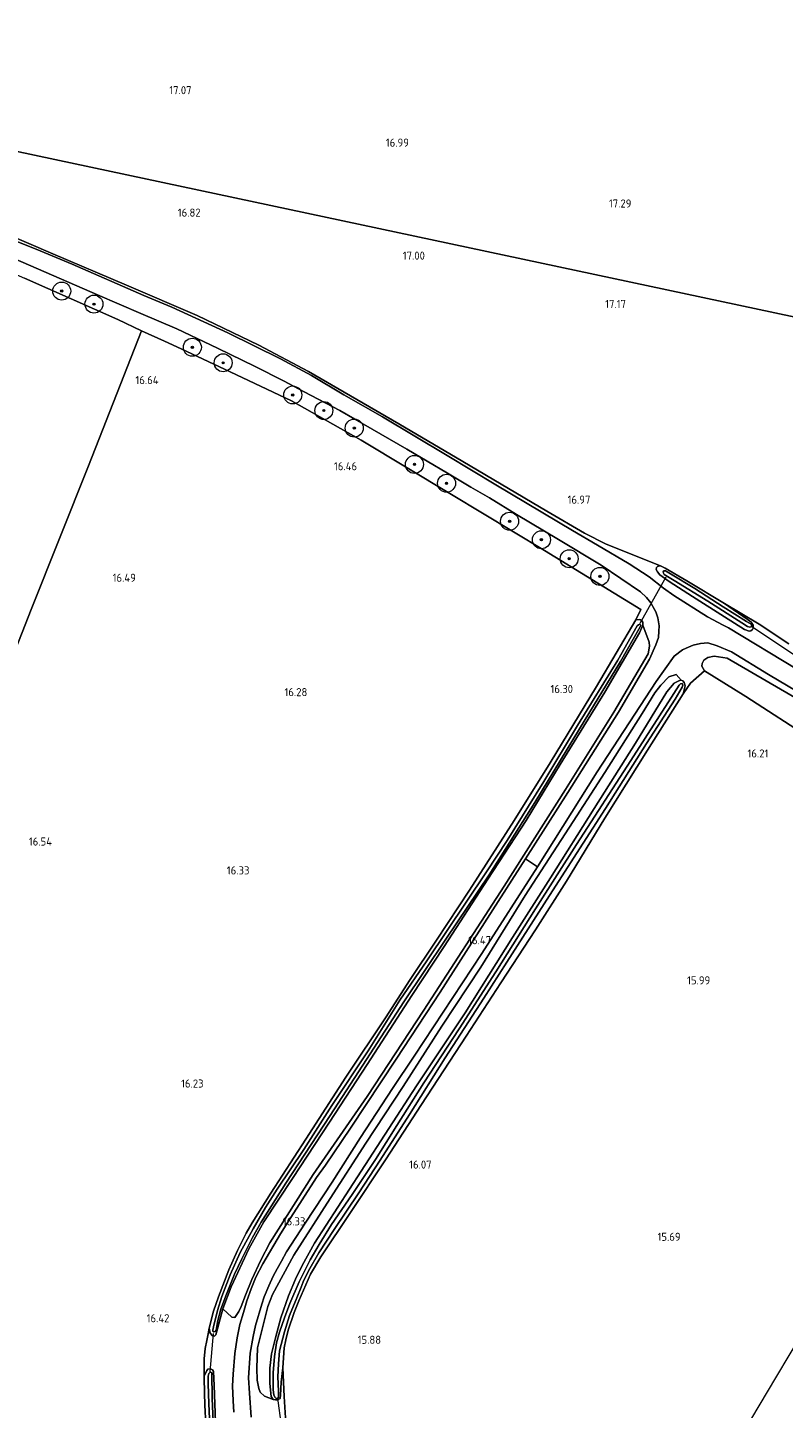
# Model space of a CAD drawing. Extents: x 196936 to 200438, y 361224 to 364196.
# Tile 145 of 256: x 198955 to 199123, y 361699 to 362006. Entities that reach past the tile are written whole.
import ezdxf
from ezdxf.enums import TextEntityAlignment as Align

# ---------------------------------------------------------------- set-up
doc = ezdxf.new("R2010")
doc.units = 0
for name, color, linetype, lineweight in [('B-ME-GR-BOOM-S', 90, 'Continuous', 25), ('B-ME-GR-BOUWLAND_AKKERBOUW-GV', 80, 'Continuous', 13), ('B-ME-GR-GRAS-GV', 60, 'Continuous', 13), ('B-ME-IE-TERREINAFSCHEIDING_KUNSTMATIG_HEKWERK-G', 20, 'IE-TERREINAFSCHEIDING-KUNSTMATIG', 18), ('B-ME-KW-KUNSTWERK_DUIKER-G', 170, 'Continuous', 18), ('B-ME-OG-HOOGTEPUNT-S', 7, 'Continuous', 25), ('B-ME-OG-TERREIN_GROEN-GV', 7, 'Continuous', 18), ('B-ME-OG-WATER_SLOOT-G', 120, 'Continuous', 18), ('B-ME-OG-WATER_SLOOT-GV', 120, 'Continuous', 18), ('B-ME-VH-ONVERHARD-GV', 252, 'Continuous', 18), ('B-ME-VH-VERHARDING_ASFALT-GV', 252, 'Continuous', 18)]:
    doc.layers.add(name, color=color, linetype=linetype, lineweight=lineweight)
doc.styles.add('NLCS-ISO-ANNOTATIVE-T18', font='NLCS-ISO.ttf', dxfattribs={"height": 1.8})
doc.linetypes.add('IE-TERREINAFSCHEIDING-KUNSTMATIG', pattern='A,4,[82,NLCS.SHX,S=0.75,R=90,X=0,Y=0],4,-2', length=10)

# ---------------------------------------------------------------- blocks, each defined once
blk = doc.blocks.new('SAL-HOOGTELABEL-SO')
at = {"color": 0, "linetype": 'ByBlock', "lineweight": -2, "style": 'NLCS-ISO-ANNOTATIVE-T18'}
blk.add_attdef('HOOGTE', text='', height=1.8, dxfattribs=at).set_placement((2.79, 0), align=Align.RIGHT)
blk = doc.blocks.new('SGR-BOOM_01-SO')
at = {"linetype": 'ByBlock', "lineweight": 18}
h = blk.add_hatch(color=0, dxfattribs=at)
h.dxf.hatch_style = 1
edge = h.paths.add_edge_path()
edge.add_arc((0, 0), 0.25, 0, 360)
at = {"color": 0, "linetype": 'ByBlock', "lineweight": 18}
for radius in [2, 0.25]:
    blk.add_circle((0, 0), radius, dxfattribs=at)

msp = doc.modelspace()

# ---------------------------------------------------------------- linework, layer by layer
at = {"layer": 'B-ME-GR-BOUWLAND_AKKERBOUW-GV'}
for points in [[(198948.629, 362152.655, 17.401), (198956.274, 362164.119, 17.347), (198971.11, 362189.922, 17.272), (198983.855, 362215.18, 17.215), (198991.348, 362231.277, 17.125), (198995.772, 362243.034, 17.146), (198998.691, 362252.907, 17.215), (199000.461, 362260.171, 17.206), (199002.431, 362269.923, 17.098), (199009.221, 362310.481, 16.79), (199009.642, 362313.388, 16.776), (199239.634, 362280.308, 17.026), (199246.631, 362276.106, 17.069), (199255.846, 362270.517, 17.095), (199267.174, 362263.831, 17.112), (199273.942, 362259.598, 17.129), (199281.877, 362254.546, 17.146), (199292.686, 362247.547, 17.172), (199304.734, 362240.021, 17.21), (199315.226, 362233.045, 17.226), (199229.178, 361919.435, 17.377), (198868.096, 361996.278, 17.378)], [(198868.096, 361996.278, 17.378), (199229.178, 361919.435, 17.377)], [(199123.845, 361868.987, 16.904), (199117.21, 361873.343, 16.879), (199109.519, 361877.967, 16.765), (199101.107, 361882.982, 16.744), (199096.341, 361885.774, 16.751), (199095.43, 361886.228, 16.751), (199090.851, 361888.075, 16.903), (199083.195, 361891.102, 17.004), (199078.388, 361893.592, 17), (199070.064, 361898.472, 17.004), (199051.336, 361909.523, 17.007), (199037.123, 361917.876, 17.029), (199017.041, 361929.49, 17.011), (199006.068, 361935.31, 17.101), (198992.335, 361941.889, 16.997), (198976.606, 361948.664, 16.939), (198960.263, 361955.62, 16.968), (198944.708, 361962.25, 17.062)]]:
    msp.add_polyline3d(points, dxfattribs=at)
at = {"layer": 'B-ME-GR-GRAS-GV'}
for points in [[(198929.719, 361964.027, 17.164), (198970.217, 361946.479, 17.109), (198979.834, 361942.388, 17.152), (198987.797, 361938.969, 17.137), (198996.861, 361934.7, 17.116), (199005.188, 361930.612, 17.182), (199011.536, 361927.399, 17.155), (199016.077, 361924.951, 17.14), (199024.049, 361920.793, 17.113), (199027.373, 361918.928, 17.031), (199038.89, 361912.235, 17.002), (199047.984, 361906.877, 16.984), (199053.175, 361903.812, 16.927), (199057.315, 361901.414, 16.907), (199063.27, 361897.709, 16.943), (199072.622, 361892.158, 16.915), (199082.141, 361886.442, 16.906), (199090.869, 361880.538, 16.777), (199092.153, 361879.275, 16.72), (199093.13, 361878.126, 16.684), (199093.945, 361876.641, 16.603), (199094.237, 361876.114, 16.542), (199094.705, 361874.752, 16.526), (199095.002, 361873.015, 16.514), (199094.918, 361871.785, 16.497), (199094.876, 361870.378, 16.493), (199094.237, 361868.738, 16.525), (199092.859, 361865.564, 16.489), (199085.99, 361853.818, 16.473), (199074.735, 361835.972, 16.567), (199065.329, 361821.246, 16.555), (199055.033, 361805.127, 16.567), (199046.365, 361791.615, 16.379), (199036.528, 361776.68, 16.402), (199026.398, 361761.354, 16.434), (199020.839, 361753.191, 16.394), (199018.872, 361750.446, 16.445), (199012.498, 361740.532, 16.334), (199010.836, 361737.895, 16.391), (199006.945, 361731.271, 16.394), (199005.397, 361728.257, 16.366), (199004.348, 361725.732, 16.347), (199003.376, 361723.067, 16.345), (199002.617, 361720.422, 16.345), (199001.834, 361717.739, 16.378), (199001.209, 361714.804, 16.398), (199000.691, 361711.302, 16.415), (199000.318, 361706.707, 16.433), (199000.219, 361704.13, 16.441), (199000.311, 361700.84, 16.452), (199000.471, 361698.276, 16.466)], [(198944.708, 361962.25, 17.062), (198960.263, 361955.62, 16.968), (198976.606, 361948.664, 16.939), (198992.335, 361941.889, 16.997), (199006.068, 361935.31, 17.101), (199017.041, 361929.49, 17.011), (199037.123, 361917.876, 17.029), (199051.336, 361909.523, 17.007), (199070.064, 361898.472, 17.004), (199078.388, 361893.592, 17), (199083.195, 361891.102, 17.004), (199090.851, 361888.075, 16.903), (199095.43, 361886.228, 16.751), (199095.037, 361886.287, 16.751), (199094.631, 361886.146, 16.751), (199094.37, 361885.903, 16.751), (199094.31, 361885.51, 16.751), (199094.597, 361885.001, 16.751), (199095.149, 361884.327, 16.818), (199097.241, 361882.847, 16.846), (199102.373, 361879.498, 16.8), (199109.482, 361874.996, 16.772), (199113.968, 361872.168, 16.74), (199114.973, 361871.828, 16.705), (199115.349, 361871.84, 16.705), (199115.73, 361872.157, 16.705), (199115.911, 361872.448, 16.705), (199115.911, 361873.16, 16.722), (199115.447, 361873.779, 16.747), (199114.558, 361874.465, 16.754), (199109.519, 361877.967, 16.765), (199117.21, 361873.343, 16.879), (199123.845, 361868.987, 16.904)], [(199125.599, 361863.332, 16.805), (199110.403, 361872.526, 16.806), (199109.245, 361873.137, 16.809), (199105.741, 361874.964, 16.819), (199098.248, 361879.738, 16.871), (199095.965, 361881.34, 16.883), (199092.737, 361883.871, 16.921), (199088.341, 361886.752, 16.99), (199081.327, 361890.89, 17.021), (199075.737, 361894.173, 17.044), (199058.695, 361904.333, 17.065), (199047.873, 361910.844, 17.057), (199033.486, 361919.418, 17.068), (199024.897, 361924.31, 17.228), (199017.706, 361928.577, 17.242), (199010.886, 361932.306, 17.185), (198999.171, 361938.057, 17.151), (198986.719, 361943.77, 17.054), (198980.519, 361946.36, 17.005), (198964.589, 361953.361, 17.167), (198956.552, 361956.66, 17.11), (198951.927, 361958.487, 17.12)], [(198953.979, 361950.22, 17.137), (198974.671, 361941.041, 17.028), (198979.98, 361938.509, 16.881), (198968.196, 361908.531, 16.795), (198955.45, 361876.595, 16.777), (198942.909, 361844.867, 16.81)], [(198996.414, 361696.087, 16.17), (198996.123, 361704.207, 16.302), (198995.983, 361707.354, 16.354), (198995.765, 361707.702, 16.354), (198995.283, 361707.912, 16.361), (198994.736, 361707.839, 16.357), (198994.513, 361707.591, 16.378), (198993.917, 361706.277, 16.531), (198993.926, 361710.116, 16.564), (198994.133, 361712.42, 16.531), (198994.49, 361714.198, 16.48), (198994.798, 361715.697, 16.441), (198995.011, 361716.934, 16.504), (198995.251, 361715.823, 16.366), (198995.715, 361715.254, 16.304), (198996.168, 361715.216, 16.3), (198996.498, 361715.503, 16.3), (198996.832, 361716.813, 16.287), (198998.06, 361721.28, 16.352), (199000.036, 361719.431, 16.342), (199000.722, 361719.353, 16.337), (199001.612, 361720.67, 16.359), (199002.083, 361721.795, 16.29), (199003.047, 361724.291, 16.209), (199004.496, 361727.789, 16.258), (199006.454, 361732.031, 16.339), (199008.49, 361735.925, 16.318), (199018.117, 361751.105, 16.274), (199030.107, 361768.442, 16.262), (199042.698, 361787.586, 16.346), (199060.556, 361815.183, 16.539), (199074.152, 361836.648, 16.422), (199084.945, 361853.783, 16.418), (199092.573, 361866.796, 16.579), (199092.845, 361868.465, 16.575), (199092.805, 361869.342, 16.559), (199091.38, 361873.138, 16.517), (199091.372, 361873.819, 16.514), (199091.08, 361874.159, 16.489), (199090.814, 361874.324, 16.51), (199090.524, 361874.393, 16.51), (199089.809, 361874.3, 16.449), (199090.95, 361876.634, 16.659), (199069.543, 361889.727, 17.014), (199048.868, 361902.162, 16.981), (199028.753, 361914.257, 16.996), (199013.314, 361922.985, 17.008), (198999.631, 361929.411, 17.035), (198988.779, 361934.531, 17.089), (198985.088, 361936.226, 16.972), (198979.98, 361938.509, 16.881), (198974.671, 361941.041, 17.028), (198953.979, 361950.22, 17.137)], [(198942.909, 361844.867, 16.81), (198955.45, 361876.595, 16.777), (198968.196, 361908.531, 16.795), (198979.98, 361938.509, 16.881), (198985.088, 361936.226, 16.972), (198988.779, 361934.531, 17.089), (198999.631, 361929.411, 17.035), (199013.314, 361922.985, 17.008), (199028.753, 361914.257, 16.996), (199048.868, 361902.162, 16.981), (199069.543, 361889.727, 17.014), (199090.95, 361876.634, 16.659), (199089.809, 361874.3, 16.449), (199081.042, 361859.514, 16.329), (199070.781, 361842.572, 16.223), (199062.784, 361829.742, 16.251), (199052.841, 361814.285, 16.329), (199045.48, 361803.136, 16.318), (199039.497, 361794.176, 16.216), (199034.322, 361786.153, 16.237), (199025.389, 361772.686, 16.209), (199016.517, 361758.909, 16.123), (199008.687, 361746.939, 16.085), (199004.569, 361740.357, 16.085), (199003.209, 361738.028, 16.102), (199001.27, 361734.181, 16.078), (198999.395, 361729.891, 16.095), (198997.075, 361723.953, 16.099), (198995.999, 361720.7, 16.244), (198995.011, 361716.934, 16.504), (198994.798, 361715.697, 16.441), (198994.49, 361714.198, 16.48), (198994.133, 361712.42, 16.531), (198993.926, 361710.116, 16.564), (198993.917, 361706.277, 16.531), (198993.969, 361702.237, 16.531), (198994.147, 361698.152, 16.531)], [(199004.33, 361697.193, 16.505), (199003.977, 361702.507, 16.498), (199003.739, 361705.911, 16.422), (199004.107, 361711.424, 16.444), (199004.752, 361715.13, 16.396), (199005.323, 361717.566, 16.39), (199006.679, 361722.281, 16.399), (199007.205, 361723.945, 16.405), (199008.233, 361726.336, 16.45), (199009.258, 361728.525, 16.453), (199010.09, 361730.168, 16.444), (199011.045, 361731.834, 16.435), (199012.167, 361733.922, 16.429), (199016.369, 361740.315, 16.375), (199022.318, 361749.391, 16.468), (199028.662, 361759.3, 16.481), (199035.769, 361770.218, 16.481), (199040.564, 361777.411, 16.475), (199055.558, 361800.208, 16.552), (199067.958, 361819.471, 16.486), (199081.204, 361840.512, 16.507), (199094.322, 361860.593, 16.579), (199098.32, 361866.263, 16.616), (199100.171, 361867.673, 16.641), (199101.01, 361868.02, 16.643), (199102.549, 361868.686, 16.648), (199104.212, 361869.082, 16.654), (199105.777, 361869.222, 16.66), (199107.917, 361868.541, 16.692), (199111.06, 361867.179, 16.726), (199119.319, 361862.17, 16.828), (199130.032, 361855.808, 16.892)], [(199132.927, 361852.514, 16.801), (199110.128, 361865.782, 16.665), (199107.207, 361866.242, 16.5), (199105.824, 361865.917, 16.504), (199104.907, 361865.389, 16.573), (199104.586, 361864.625, 16.577), (199104.494, 361864.041, 16.582), (199105.079, 361862.97, 16.485), (199101.955, 361860.215, 16.524), (199100.331, 361857.852, 16.286), (199100.747, 361859.664, 16.286), (199100.55, 361860.412, 16.286), (199100.266, 361860.779, 16.286), (199099.892, 361860.898, 16.286), (199098.749, 361862.198, 16.614), (199097.177, 361861.662, 16.606), (199095.329, 361859.788, 16.574), (199094.015, 361858.077, 16.566), (199091.222, 361853.523, 16.473), (199082.892, 361840.39, 16.437), (199075.871, 361829.479, 16.377), (199065.213, 361813.063, 16.413), (199055.348, 361797.191, 16.429), (199046.735, 361784.082, 16.465), (199038.13, 361770.649, 16.381), (199029.792, 361758.021, 16.349), (199021.921, 361745.772, 16.321), (199013.804, 361733.208, 16.268), (199009.063, 361724.404, 16.276), (199008.013, 361721.801, 16.172), (199005.727, 361712.557, 16.377), (199005.57, 361708.1, 16.369), (199005.691, 361705.394, 16.361), (199006.01, 361703.548, 16.329), (199006.357, 361702.727, 16.337), (199007.319, 361701.888, 16.397), (199009.19, 361701.148, 16.216), (199009.762, 361701.017, 16.272), (199010.269, 361701.035, 16.22), (199010.777, 361701.353, 16.174), (199010.842, 361702.074, 16.206), (199011, 361704.95, 16.199), (199011.372, 361708.178, 16.167), (199011.694, 361701.816, 16.241), (199012, 361695.884, 16.336)], [(199012, 361695.884, 16.336), (199011.694, 361701.816, 16.241), (199011.372, 361708.178, 16.167), (199011.682, 361712.592, 16.129), (199012.027, 361714.387, 16.122), (199012.54, 361716.478, 16.111), (199013.855, 361720.46, 16.115), (199014.889, 361723.068, 16.08), (199017.536, 361728.919, 16.031), (199019.827, 361732.778, 16.024), (199026.441, 361742.64, 16.048), (199034.157, 361754.391, 16.212), (199042.149, 361766.614, 16.219), (199052.122, 361781.848, 16.224), (199059.821, 361793.669, 16.175), (199067.481, 361805.466, 16.161), (199074.377, 361816.267, 16.165), (199082.921, 361830.252, 16.171), (199092.416, 361845.377, 16.15), (199100.331, 361857.852, 16.286), (199101.955, 361860.215, 16.524), (199105.079, 361862.97, 16.485), (199114.225, 361857.304, 16.475), (199129.141, 361847.66, 16.368)]]:
    msp.add_polyline3d(points, dxfattribs=at)
for points in [[(199096.341, 361885.774, 16.751), (199101.107, 361882.982, 16.744), (199109.519, 361877.967, 16.765), (199114.558, 361874.465, 16.754), (199115.447, 361873.779, 16.747), (199115.911, 361873.16, 16.722), (199115.911, 361872.448, 16.705), (199115.73, 361872.157, 16.705), (199115.349, 361871.84, 16.705), (199114.973, 361871.828, 16.705), (199113.968, 361872.168, 16.74), (199109.482, 361874.996, 16.772), (199102.373, 361879.498, 16.8), (199097.241, 361882.847, 16.846), (199095.149, 361884.327, 16.818), (199094.597, 361885.001, 16.751), (199094.31, 361885.51, 16.751), (199094.37, 361885.903, 16.751), (199094.631, 361886.146, 16.751), (199095.037, 361886.287, 16.751), (199095.43, 361886.228, 16.751)], [(199114.641, 361872.857, 15.83), (199115.139, 361872.67, 15.83), (199115.402, 361872.778, 15.83), (199115.56, 361873.012, 15.83), (199115.428, 361873.315, 15.83), (199114.395, 361873.967, 15.83), (199109.231, 361877.227, 15.83), (199102.936, 361881.298, 15.83), (199097.492, 361884.523, 15.83), (199096.427, 361885.183, 15.83), (199096.059, 361885.202, 15.83), (199095.877, 361885.008, 15.83), (199095.929, 361884.656, 15.83), (199096.108, 361884.41, 15.83), (199098.359, 361883.028, 15.83), (199105.797, 361878.482, 15.83), (199113.342, 361873.674, 15.83)], [(199091.372, 361873.819, 16.514), (199091.38, 361873.138, 16.517), (199090.633, 361871.415, 16.514), (199082.936, 361858.276, 16.56), (199073.008, 361842.171, 16.531), (199065.447, 361829.747, 16.528), (199056.931, 361816.734, 16.517), (199047.199, 361801.736, 16.57), (199040.003, 361790.854, 16.255), (199030.084, 361775.534, 16.394), (199021.724, 361762.695, 16.321), (199013.507, 361750.187, 16.297), (199007.183, 361740.612, 16.304), (199003.851, 361734.576, 16.3), (198999.877, 361726.178, 16.345), (198998.06, 361721.28, 16.352), (198996.832, 361716.813, 16.287), (198996.498, 361715.503, 16.3), (198996.168, 361715.216, 16.3), (198995.715, 361715.254, 16.304), (198995.251, 361715.823, 16.366), (198995.011, 361716.934, 16.504), (198995.999, 361720.7, 16.244), (198997.075, 361723.953, 16.099), (198999.395, 361729.891, 16.095), (199001.27, 361734.181, 16.078), (199003.209, 361738.028, 16.102), (199004.569, 361740.357, 16.085), (199008.687, 361746.939, 16.085), (199016.517, 361758.909, 16.123), (199025.389, 361772.686, 16.209), (199034.322, 361786.153, 16.237), (199039.497, 361794.176, 16.216), (199045.48, 361803.136, 16.318), (199052.841, 361814.285, 16.329), (199062.784, 361829.742, 16.251), (199070.781, 361842.572, 16.223), (199081.042, 361859.514, 16.329), (199089.809, 361874.3, 16.449), (199090.524, 361874.393, 16.51), (199090.814, 361874.324, 16.51), (199091.08, 361874.159, 16.489)], [(198995.843, 361716.28, 15.702), (198996.072, 361716.128, 15.702), (198996.32, 361716.203, 15.702), (198996.525, 361716.519, 15.702), (198996.913, 361718.642, 15.702), (198997.594, 361721.149, 15.702), (198998.831, 361724.53, 15.702), (199000.635, 361728.936, 15.702), (199002.253, 361732.394, 15.702), (199004.659, 361737.124, 15.702), (199006.521, 361740.493, 15.702), (199012.05, 361749.194, 15.702), (199021.89, 361764.169, 15.702), (199029.968, 361776.643, 15.702), (199038.226, 361789.472, 15.702), (199047.626, 361803.393, 15.702), (199057.245, 361817.692, 15.702), (199067.4, 361833.75, 15.702), (199077.26, 361850.107, 15.702), (199086.429, 361865.057, 15.702), (199090.786, 361872.77, 15.702), (199090.91, 361873.148, 15.702), (199090.723, 361873.362, 15.702), (199090.388, 361873.238, 15.702), (199090.127, 361872.994, 15.702), (199085.799, 361865.334, 15.702), (199076.824, 361850.821, 15.702), (199069.378, 361838.367, 15.702), (199061.2, 361825.265, 15.702), (199056.659, 361818.332, 15.702), (199043.345, 361798.575, 15.702), (199037.404, 361789.803, 15.702), (199030.34, 361778.582, 15.702), (199022.264, 361766.405, 15.702), (199016.006, 361756.682, 15.702), (199010.106, 361747.802, 15.702), (199007.555, 361743.733, 15.702), (199004.752, 361738.995, 15.702), (199001.903, 361733.772, 15.702), (198999.673, 361728.804, 15.702), (198997.815, 361724.014, 15.702), (198996.838, 361720.904, 15.702), (198995.972, 361717.274, 15.702), (198995.792, 361716.49, 15.702)], [(199100.55, 361860.412, 16.286), (199100.747, 361859.664, 16.286), (199100.331, 361857.852, 16.286), (199092.416, 361845.377, 16.15), (199082.921, 361830.252, 16.171), (199074.377, 361816.267, 16.165), (199067.481, 361805.466, 16.161), (199059.821, 361793.669, 16.175), (199052.122, 361781.848, 16.224), (199042.149, 361766.614, 16.219), (199034.157, 361754.391, 16.212), (199026.441, 361742.64, 16.048), (199019.827, 361732.778, 16.024), (199017.536, 361728.919, 16.031), (199014.889, 361723.068, 16.08), (199013.855, 361720.46, 16.115), (199012.54, 361716.478, 16.111), (199012.027, 361714.387, 16.122), (199011.682, 361712.592, 16.129), (199011.372, 361708.178, 16.167), (199011, 361704.95, 16.199), (199010.842, 361702.074, 16.206), (199010.777, 361701.353, 16.174), (199010.269, 361701.035, 16.22), (199009.762, 361701.017, 16.272), (199009.19, 361701.148, 16.216), (199008.798, 361701.774, 16.192), (199008.489, 361704.656, 16.101), (199008.502, 361708.067, 16.087), (199008.867, 361711.263, 16.034), (199009.723, 361714.848, 16.02), (199010.903, 361719.263, 16.052), (199012.66, 361724.148, 16.122), (199014.171, 361727.817, 16.136), (199015.646, 361730.892, 16.16), (199018.415, 361735.813, 16.157), (199028.786, 361751.841, 16.195), (199041.07, 361770.81, 16.153), (199051.881, 361787.005, 16.164), (199062.419, 361803.764, 16.202), (199070.85, 361817.024, 16.073), (199080.569, 361832.399, 16.202), (199089.726, 361846.931, 16.286), (199096.683, 361858.287, 16.283), (199098.299, 361860.226, 16.286), (199099.332, 361860.792, 16.286), (199099.892, 361860.898, 16.286), (199100.266, 361860.779, 16.286)], [(199009.849, 361701.428, 15.783), (199010.104, 361701.37, 15.783), (199010.377, 361701.541, 15.783), (199010.418, 361701.866, 15.783), (199010.405, 361702.974, 15.783), (199010.232, 361706.16, 15.783), (199010.39, 361709.035, 15.783), (199010.643, 361711.889, 15.783), (199011.716, 361716.127, 15.783), (199012.887, 361719.774, 15.783), (199014.457, 361723.698, 15.783), (199015.407, 361726.091, 15.783), (199015.914, 361727.279, 15.783), (199017.109, 361729.716, 15.783), (199019.334, 361733.724, 15.783), (199022.787, 361738.856, 15.783), (199028.246, 361747.041, 15.783), (199033.026, 361754.311, 15.783), (199039.5, 361764.415, 15.783), (199047.438, 361776.985, 15.783), (199056.066, 361790.234, 15.783), (199061.181, 361798.23, 15.783), (199069.443, 361811.219, 15.783), (199075.256, 361820.361, 15.783), (199083.069, 361832.39, 15.783), (199092.212, 361846.859, 15.783), (199098.557, 361856.716, 15.783), (199100.128, 361859.334, 15.783), (199100.269, 361859.803, 15.783), (199100.119, 361860.172, 15.783), (199099.765, 361860.086, 15.783), (199099.43, 361859.795, 15.783), (199098.232, 361857.928, 15.783), (199088.669, 361843.087, 15.783), (199076.649, 361824.392, 15.783), (199067.518, 361810.121, 15.783), (199058.675, 361796.085, 15.783), (199050.588, 361783.449, 15.783), (199042.719, 361771.465, 15.783), (199036.723, 361761.964, 15.783), (199031.987, 361754.449, 15.783), (199026.75, 361746.648, 15.783), (199022.204, 361739.96, 15.783), (199019.456, 361735.57, 15.783), (199017.434, 361732.152, 15.783), (199015.005, 361727.254, 15.783), (199012.93, 361722.442, 15.783), (199011.758, 361719.23, 15.783), (199010.664, 361716.067, 15.783), (199009.983, 361713.68, 15.783), (199009.495, 361710.679, 15.783), (199009.201, 361707.065, 15.783), (199009.228, 361703.244, 15.783), (199009.352, 361702.178, 15.783), (199009.6, 361701.653, 15.783)], [(198995.983, 361707.354, 16.354), (198996.123, 361704.207, 16.302), (198996.414, 361696.087, 16.17), (198997.168, 361685.94, 16.24), (198997.306, 361683.654, 16.399), (198997.174, 361683.221, 16.434), (198996.598, 361683.022, 16.503), (198995.844, 361683.493, 16.482), (198995.342, 361684.337, 16.645), (198995.181, 361686.658, 16.66), (198994.852, 361689.314, 16.642), (198994.386, 361694.604, 16.555), (198994.147, 361698.152, 16.531), (198993.969, 361702.237, 16.531), (198993.917, 361706.277, 16.531), (198994.513, 361707.591, 16.378), (198994.736, 361707.839, 16.357), (198995.283, 361707.912, 16.361), (198995.765, 361707.702, 16.354)], [(198996.254, 361684.4, 15.776), (198996.46, 361684.286, 15.776), (198996.748, 361684.386, 15.776), (198996.862, 361684.592, 15.776), (198996.922, 361685.141, 15.776), (198996.448, 361690.154, 15.776), (198995.932, 361694.548, 15.776), (198995.666, 361701.336, 15.776), (198995.586, 361707.054, 15.776), (198995.468, 361707.114, 15.776), (198995.349, 361707.175, 15.776), (198995.163, 361707.085, 15.776), (198994.948, 361706.869, 15.776), (198994.786, 361706.31, 15.776), (198994.757, 361704.593, 15.776), (198994.92, 361700.248, 15.776), (198995.13, 361695.096, 15.776), (198995.687, 361689.003, 15.776), (198996.155, 361684.688, 15.776)]]:
    msp.add_polyline3d(points, close=True, dxfattribs=at)
at = {"layer": 'B-ME-IE-TERREINAFSCHEIDING_KUNSTMATIG_HEKWERK-G'}
for points in [[(198929.774, 361960.614, 17.23), (198937.613, 361957.325, 17.23), (198953.979, 361950.22, 17.137), (198974.671, 361941.041, 17.028), (198979.98, 361938.509, 16.881), (198985.088, 361936.226, 16.972), (198988.779, 361934.531, 17.089), (198999.631, 361929.411, 17.035), (199013.314, 361922.985, 17.008), (199028.753, 361914.257, 16.996), (199048.868, 361902.162, 16.981), (199069.543, 361889.727, 17.014), (199090.95, 361876.634, 16.659), (199089.809, 361874.3, 16.449)], [(198979.98, 361938.509, 16.881), (198968.196, 361908.531, 16.795)], [(198968.196, 361908.531, 16.795), (198955.45, 361876.595, 16.777), (198942.909, 361844.867, 16.81), (198940.933, 361839.908, 16.582)], [(199089.809, 361874.3, 16.449), (199081.042, 361859.514, 16.329), (199070.781, 361842.572, 16.223), (199062.784, 361829.742, 16.251), (199052.841, 361814.285, 16.329), (199045.48, 361803.136, 16.318), (199039.497, 361794.176, 16.216)], [(199101.955, 361860.215, 16.524), (199105.079, 361862.97, 16.485)], [(199149.388, 361834.746, 16.597), (199129.141, 361847.66, 16.368), (199114.225, 361857.304, 16.475), (199105.079, 361862.97, 16.485)], [(199101.955, 361860.215, 16.524), (199100.331, 361857.852, 16.286)], [(199052.122, 361781.848, 16.224), (199059.821, 361793.669, 16.175), (199067.481, 361805.466, 16.161), (199074.377, 361816.267, 16.165), (199082.921, 361830.252, 16.171), (199092.416, 361845.377, 16.15), (199100.331, 361857.852, 16.286)], [(199039.497, 361794.176, 16.216), (199034.322, 361786.153, 16.237), (199025.389, 361772.686, 16.209), (199016.517, 361758.909, 16.123), (199008.687, 361746.939, 16.085), (199004.569, 361740.357, 16.085), (199003.209, 361738.028, 16.102), (199001.27, 361734.181, 16.078), (198999.395, 361729.891, 16.095), (198997.075, 361723.953, 16.099), (198995.999, 361720.7, 16.244), (198995.011, 361716.934, 16.504)], [(199011.372, 361708.178, 16.167), (199011.682, 361712.592, 16.129), (199012.027, 361714.387, 16.122), (199012.54, 361716.478, 16.111), (199013.855, 361720.46, 16.115), (199014.889, 361723.068, 16.08), (199017.536, 361728.919, 16.031), (199019.827, 361732.778, 16.024), (199026.441, 361742.64, 16.048), (199034.157, 361754.391, 16.212), (199042.149, 361766.614, 16.219), (199052.122, 361781.848, 16.224)], [(199105.75, 361681.426, 15.82), (199111.611, 361690.768, 15.773), (199113.725, 361693.821, 15.659), (199120.889, 361705.936, 15.675), (199133.626, 361727.259, 15.801), (199155.559, 361763.191, 15.845), (199158.937, 361769.45, 15.913)], [(198993.917, 361706.277, 16.531), (198993.926, 361710.116, 16.564), (198994.133, 361712.42, 16.531), (198994.49, 361714.198, 16.48), (198994.798, 361715.697, 16.441), (198995.011, 361716.935, 16.504)], [(199011.372, 361708.178, 16.167), (199011.694, 361701.816, 16.241)], [(198993.917, 361706.277, 16.531), (198993.969, 361702.237, 16.531), (198994.147, 361698.152, 16.531), (198994.386, 361694.604, 16.555), (198994.852, 361689.314, 16.642), (198995.181, 361686.658, 16.66), (198995.342, 361684.337, 16.645)], [(199012.838, 361689.79, 16.34), (199012, 361695.884, 16.336), (199011.694, 361701.816, 16.241)]]:
    msp.add_polyline3d(points, dxfattribs=at)
at = {"layer": 'B-ME-KW-KUNSTWERK_DUIKER-G'}
for points in [[(199090.805, 361873.59, 15.883), (199096.562, 361883.856, 15.953)], [(199127.105, 361865.065, 16.03), (199115.515, 361872.799, 15.961)], [(198995.196, 361707.233, 16.059), (198995.97, 361715.782, 16.042)], [(199011.877, 361689.255, 15.93), (199010.259, 361701.375, 15.961)]]:
    msp.add_polyline3d(points, dxfattribs=at)
at = {"layer": 'B-ME-OG-TERREIN_GROEN-GV'}
for points in [[(199001.612, 361720.67, 16.359), (199000.722, 361719.353, 16.337), (199000.036, 361719.431, 16.342), (198998.06, 361721.28, 16.352), (198999.877, 361726.178, 16.345), (199003.851, 361734.576, 16.3), (199007.183, 361740.612, 16.304), (199013.507, 361750.187, 16.297), (199021.724, 361762.695, 16.321), (199030.084, 361775.534, 16.394), (199040.003, 361790.854, 16.255), (199047.199, 361801.736, 16.57), (199056.931, 361816.734, 16.517), (199065.447, 361829.747, 16.528), (199073.008, 361842.171, 16.531), (199082.936, 361858.276, 16.56), (199090.633, 361871.415, 16.514), (199091.38, 361873.138, 16.517), (199092.805, 361869.342, 16.559), (199092.845, 361868.465, 16.575), (199092.573, 361866.796, 16.579), (199084.945, 361853.783, 16.418), (199074.152, 361836.648, 16.422), (199060.556, 361815.183, 16.539), (199042.698, 361787.586, 16.346), (199030.107, 361768.442, 16.262), (199018.117, 361751.105, 16.274), (199008.49, 361735.925, 16.318), (199006.454, 361732.031, 16.339), (199004.496, 361727.789, 16.258), (199003.047, 361724.291, 16.209), (199002.083, 361721.795, 16.29)], [(199206.983, 361804.495, 16.783), (199205.629, 361799.665, 16.369), (199198.888, 361803.39, 16.293), (199184.402, 361812.228, 16.219), (199183.905, 361812.531, 16.211), (199149.388, 361834.746, 16.597), (199129.141, 361847.66, 16.368), (199114.225, 361857.304, 16.475), (199105.079, 361862.97, 16.485), (199104.494, 361864.041, 16.582), (199104.586, 361864.625, 16.577), (199104.907, 361865.389, 16.573), (199105.824, 361865.917, 16.504), (199107.207, 361866.242, 16.5), (199110.128, 361865.782, 16.665), (199132.927, 361852.514, 16.801), (199165.571, 361831.021, 16.854), (199188.345, 361815.672, 16.698)], [(199008.798, 361701.774, 16.192), (199009.19, 361701.148, 16.216), (199007.319, 361701.888, 16.397), (199006.357, 361702.727, 16.337), (199006.01, 361703.548, 16.329), (199005.691, 361705.394, 16.361), (199005.57, 361708.1, 16.369), (199005.727, 361712.557, 16.377), (199008.013, 361721.801, 16.172), (199009.063, 361724.404, 16.276), (199013.804, 361733.208, 16.268), (199021.921, 361745.772, 16.321), (199029.792, 361758.021, 16.349), (199038.13, 361770.649, 16.381), (199046.735, 361784.082, 16.465), (199055.348, 361797.191, 16.429), (199065.213, 361813.063, 16.413), (199075.871, 361829.479, 16.377), (199082.892, 361840.39, 16.437), (199091.222, 361853.523, 16.473), (199094.015, 361858.077, 16.566), (199095.329, 361859.788, 16.574), (199097.177, 361861.662, 16.606), (199098.749, 361862.198, 16.614), (199099.892, 361860.898, 16.286), (199099.332, 361860.792, 16.286), (199098.299, 361860.226, 16.286), (199096.683, 361858.287, 16.283), (199089.726, 361846.931, 16.286), (199080.569, 361832.399, 16.202), (199070.85, 361817.024, 16.073), (199062.419, 361803.764, 16.202), (199051.881, 361787.005, 16.164), (199041.07, 361770.81, 16.153), (199028.786, 361751.841, 16.195), (199018.415, 361735.813, 16.157), (199015.646, 361730.892, 16.16), (199014.171, 361727.817, 16.136), (199012.66, 361724.148, 16.122), (199010.903, 361719.263, 16.052), (199009.723, 361714.848, 16.02), (199008.867, 361711.263, 16.034), (199008.502, 361708.067, 16.087), (199008.489, 361704.656, 16.101)]]:
    msp.add_polyline3d(points, close=True, dxfattribs=at)
at = {"layer": 'B-ME-OG-WATER_SLOOT-G'}
msp.add_polyline3d([(199095.037, 361886.287, 16.751), (199094.631, 361886.146, 16.751), (199094.37, 361885.903, 16.751), (199094.31, 361885.51, 16.751), (199094.597, 361885.001, 16.751), (199095.149, 361884.327, 16.818), (199097.241, 361882.847, 16.846), (199102.373, 361879.498, 16.8), (199109.482, 361874.996, 16.772), (199113.968, 361872.168, 16.74), (199114.973, 361871.828, 16.705), (199115.349, 361871.84, 16.705), (199115.73, 361872.157, 16.705), (199115.911, 361872.448, 16.705), (199115.911, 361873.16, 16.722), (199115.447, 361873.779, 16.747), (199114.558, 361874.465, 16.754), (199109.519, 361877.967, 16.765), (199101.107, 361882.982, 16.744), (199096.341, 361885.774, 16.751), (199095.43, 361886.228, 16.751)], close=True, dxfattribs=at)
for points in [[(199040.003, 361790.854, 16.255), (199047.199, 361801.736, 16.57), (199056.931, 361816.734, 16.517), (199065.447, 361829.747, 16.528), (199073.008, 361842.171, 16.531), (199082.936, 361858.276, 16.56), (199090.633, 361871.415, 16.514), (199091.38, 361873.138, 16.517), (199091.372, 361873.819, 16.514), (199091.08, 361874.159, 16.489), (199090.814, 361874.324, 16.51), (199090.524, 361874.393, 16.51), (199089.809, 361874.3, 16.449)], [(199100.331, 361857.852, 16.286), (199100.747, 361859.664, 16.286), (199100.55, 361860.412, 16.286), (199100.266, 361860.779, 16.286), (199099.892, 361860.898, 16.286), (199099.332, 361860.792, 16.286), (199098.299, 361860.226, 16.286), (199096.683, 361858.287, 16.283), (199089.726, 361846.931, 16.286), (199080.569, 361832.399, 16.202), (199070.85, 361817.024, 16.073), (199062.419, 361803.764, 16.202), (199051.881, 361787.005, 16.164), (199041.07, 361770.81, 16.153), (199028.786, 361751.841, 16.195), (199018.415, 361735.813, 16.157), (199015.646, 361730.892, 16.16), (199014.171, 361727.817, 16.136), (199012.66, 361724.148, 16.122), (199010.903, 361719.263, 16.052), (199009.723, 361714.848, 16.02), (199008.867, 361711.263, 16.034), (199008.502, 361708.067, 16.087), (199008.489, 361704.656, 16.101), (199008.798, 361701.774, 16.192), (199009.19, 361701.148, 16.216), (199009.762, 361701.017, 16.272), (199010.269, 361701.035, 16.22), (199010.777, 361701.353, 16.174), (199010.842, 361702.074, 16.206), (199011, 361704.95, 16.199), (199011.372, 361708.178, 16.167)], [(198995.011, 361716.934, 16.504), (198995.251, 361715.823, 16.366), (198995.715, 361715.254, 16.304), (198996.168, 361715.216, 16.3), (198996.498, 361715.503, 16.3), (198996.832, 361716.813, 16.287), (198998.06, 361721.28, 16.352), (198999.877, 361726.178, 16.345), (199003.851, 361734.576, 16.3), (199007.183, 361740.612, 16.304), (199013.507, 361750.187, 16.297), (199021.724, 361762.695, 16.321), (199030.084, 361775.534, 16.394), (199040.003, 361790.854, 16.255)], [(198995.342, 361684.337, 16.645), (198995.844, 361683.493, 16.482), (198996.598, 361683.022, 16.503), (198997.174, 361683.221, 16.434), (198997.306, 361683.654, 16.399), (198997.168, 361685.94, 16.24), (198996.414, 361696.087, 16.17), (198996.123, 361704.207, 16.302), (198995.983, 361707.354, 16.354), (198995.765, 361707.702, 16.354), (198995.283, 361707.912, 16.361), (198994.736, 361707.839, 16.357), (198994.513, 361707.591, 16.378), (198993.917, 361706.277, 16.531)]]:
    msp.add_polyline3d(points, dxfattribs=at)
at = {"layer": 'B-ME-OG-WATER_SLOOT-GV'}
for points in [[(199115.402, 361872.778, 15.83), (199115.139, 361872.67, 15.83), (199114.641, 361872.857, 15.83), (199113.342, 361873.674, 15.83), (199105.797, 361878.482, 15.83), (199098.359, 361883.028, 15.83), (199096.108, 361884.41, 15.83), (199095.929, 361884.656, 15.83), (199095.877, 361885.008, 15.83), (199096.059, 361885.202, 15.83), (199096.427, 361885.183, 15.83), (199097.492, 361884.523, 15.83), (199102.936, 361881.298, 15.83), (199109.231, 361877.227, 15.83), (199114.395, 361873.967, 15.83), (199115.428, 361873.315, 15.83), (199115.56, 361873.012, 15.83)], [(198996.32, 361716.203, 15.702), (198996.072, 361716.128, 15.702), (198995.843, 361716.28, 15.702), (198995.792, 361716.49, 15.702), (198995.972, 361717.274, 15.702), (198996.838, 361720.904, 15.702), (198997.815, 361724.014, 15.702), (198999.673, 361728.804, 15.702), (199001.903, 361733.772, 15.702), (199004.752, 361738.995, 15.702), (199007.555, 361743.733, 15.702), (199010.106, 361747.802, 15.702), (199016.006, 361756.682, 15.702), (199022.264, 361766.405, 15.702), (199030.34, 361778.582, 15.702), (199037.404, 361789.803, 15.702), (199043.345, 361798.575, 15.702), (199056.659, 361818.332, 15.702), (199061.2, 361825.265, 15.702), (199069.378, 361838.367, 15.702), (199076.824, 361850.821, 15.702), (199085.799, 361865.334, 15.702), (199090.127, 361872.994, 15.702), (199090.388, 361873.238, 15.702), (199090.723, 361873.362, 15.702), (199090.91, 361873.148, 15.702), (199090.786, 361872.77, 15.702), (199086.429, 361865.057, 15.702), (199077.26, 361850.107, 15.702), (199067.4, 361833.75, 15.702), (199057.245, 361817.692, 15.702), (199047.626, 361803.393, 15.702), (199038.226, 361789.472, 15.702), (199029.968, 361776.643, 15.702), (199021.89, 361764.169, 15.702), (199012.05, 361749.194, 15.702), (199006.521, 361740.493, 15.702), (199004.659, 361737.124, 15.702), (199002.253, 361732.394, 15.702), (199000.635, 361728.936, 15.702), (198998.831, 361724.53, 15.702), (198997.594, 361721.149, 15.702), (198996.913, 361718.642, 15.702), (198996.525, 361716.519, 15.702)], [(199010.377, 361701.541, 15.783), (199010.104, 361701.37, 15.783), (199009.849, 361701.428, 15.783), (199009.6, 361701.653, 15.783), (199009.352, 361702.178, 15.783), (199009.228, 361703.244, 15.783), (199009.201, 361707.065, 15.783), (199009.495, 361710.679, 15.783), (199009.983, 361713.68, 15.783), (199010.664, 361716.067, 15.783), (199011.758, 361719.23, 15.783), (199012.93, 361722.442, 15.783), (199015.005, 361727.254, 15.783), (199017.434, 361732.152, 15.783), (199019.456, 361735.57, 15.783), (199022.204, 361739.96, 15.783), (199026.75, 361746.648, 15.783), (199031.987, 361754.449, 15.783), (199036.723, 361761.964, 15.783), (199042.719, 361771.465, 15.783), (199050.588, 361783.449, 15.783), (199058.675, 361796.085, 15.783), (199067.518, 361810.121, 15.783), (199076.649, 361824.392, 15.783), (199088.669, 361843.087, 15.783), (199098.232, 361857.928, 15.783), (199099.43, 361859.795, 15.783), (199099.765, 361860.086, 15.783), (199100.119, 361860.172, 15.783), (199100.269, 361859.803, 15.783), (199100.128, 361859.334, 15.783), (199098.557, 361856.716, 15.783), (199092.212, 361846.859, 15.783), (199083.069, 361832.39, 15.783), (199075.256, 361820.361, 15.783), (199069.443, 361811.219, 15.783), (199061.181, 361798.23, 15.783), (199056.066, 361790.234, 15.783), (199047.438, 361776.985, 15.783), (199039.5, 361764.415, 15.783), (199033.026, 361754.311, 15.783), (199028.246, 361747.041, 15.783), (199022.787, 361738.856, 15.783), (199019.334, 361733.724, 15.783), (199017.109, 361729.716, 15.783), (199015.914, 361727.279, 15.783), (199015.407, 361726.091, 15.783), (199014.457, 361723.698, 15.783), (199012.887, 361719.774, 15.783), (199011.716, 361716.127, 15.783), (199010.643, 361711.889, 15.783), (199010.39, 361709.035, 15.783), (199010.232, 361706.16, 15.783), (199010.405, 361702.974, 15.783), (199010.418, 361701.866, 15.783)], [(198996.748, 361684.386, 15.776), (198996.46, 361684.286, 15.776), (198996.254, 361684.4, 15.776), (198996.155, 361684.688, 15.776), (198995.687, 361689.003, 15.776), (198995.13, 361695.096, 15.776), (198994.92, 361700.248, 15.776), (198994.757, 361704.593, 15.776), (198994.786, 361706.31, 15.776), (198994.948, 361706.869, 15.776), (198995.163, 361707.085, 15.776), (198995.349, 361707.175, 15.776), (198995.468, 361707.114, 15.776), (198995.586, 361707.054, 15.776), (198995.666, 361701.336, 15.776), (198995.932, 361694.548, 15.776), (198996.448, 361690.154, 15.776), (198996.922, 361685.141, 15.776), (198996.862, 361684.592, 15.776)]]:
    msp.add_polyline3d(points, close=True, dxfattribs=at)
at = {"layer": 'B-ME-VH-ONVERHARD-GV'}
for points in [[(199130.032, 361855.808, 16.892), (199119.319, 361862.17, 16.828), (199111.06, 361867.179, 16.726), (199107.917, 361868.541, 16.692), (199105.777, 361869.222, 16.66), (199104.212, 361869.082, 16.654), (199102.549, 361868.686, 16.648), (199101.01, 361868.02, 16.643), (199100.171, 361867.673, 16.641), (199098.32, 361866.263, 16.616), (199094.322, 361860.593, 16.579), (199081.204, 361840.512, 16.507), (199067.958, 361819.471, 16.486), (199065.329, 361821.246, 16.555), (199074.735, 361835.972, 16.567), (199085.99, 361853.818, 16.473), (199092.859, 361865.564, 16.489), (199094.237, 361868.738, 16.525), (199094.876, 361870.378, 16.493), (199094.918, 361871.785, 16.497), (199095.002, 361873.015, 16.514), (199094.705, 361874.752, 16.526), (199094.237, 361876.114, 16.542), (199093.945, 361876.641, 16.603), (199093.13, 361878.126, 16.684), (199092.153, 361879.275, 16.72), (199090.869, 361880.538, 16.777), (199082.141, 361886.442, 16.906), (199072.622, 361892.158, 16.915), (199063.27, 361897.709, 16.943), (199057.315, 361901.414, 16.907), (199053.175, 361903.812, 16.927), (199047.984, 361906.877, 16.984), (199038.89, 361912.235, 17.002), (199027.373, 361918.928, 17.031), (199024.049, 361920.793, 17.113), (199016.077, 361924.951, 17.14), (199011.536, 361927.399, 17.155), (199005.188, 361930.612, 17.182), (198996.861, 361934.7, 17.116), (198987.797, 361938.969, 17.137), (198979.834, 361942.388, 17.152), (198970.217, 361946.479, 17.109), (198929.719, 361964.027, 17.164)], [(198951.927, 361958.487, 17.12), (198956.552, 361956.66, 17.11), (198964.589, 361953.361, 17.167), (198980.519, 361946.36, 17.005), (198986.719, 361943.77, 17.054), (198999.171, 361938.057, 17.151), (199010.886, 361932.306, 17.185), (199017.706, 361928.577, 17.242), (199024.897, 361924.31, 17.228), (199033.486, 361919.418, 17.068), (199047.873, 361910.844, 17.057), (199058.695, 361904.333, 17.065), (199075.737, 361894.173, 17.044), (199081.327, 361890.89, 17.021), (199088.341, 361886.752, 16.99), (199092.737, 361883.871, 16.921), (199095.965, 361881.34, 16.883), (199098.248, 361879.738, 16.871), (199105.741, 361874.964, 16.819), (199109.245, 361873.137, 16.809), (199110.403, 361872.526, 16.806), (199125.599, 361863.332, 16.805)]]:
    msp.add_polyline3d(points, dxfattribs=at)
at = {"layer": 'B-ME-VH-VERHARDING_ASFALT-GV'}
msp.add_polyline3d([(199000.471, 361698.276, 16.466), (199000.311, 361700.84, 16.452), (199000.219, 361704.13, 16.441), (199000.318, 361706.707, 16.433), (199000.691, 361711.302, 16.415), (199001.209, 361714.804, 16.398), (199001.834, 361717.739, 16.378), (199002.617, 361720.422, 16.345), (199003.376, 361723.067, 16.345), (199004.348, 361725.732, 16.347), (199005.397, 361728.257, 16.366), (199006.945, 361731.271, 16.394), (199010.836, 361737.895, 16.391), (199012.498, 361740.532, 16.334), (199018.872, 361750.446, 16.445), (199020.839, 361753.191, 16.394), (199026.398, 361761.354, 16.434), (199036.528, 361776.68, 16.402), (199046.365, 361791.615, 16.379), (199055.033, 361805.127, 16.567), (199065.329, 361821.246, 16.555), (199067.958, 361819.471, 16.486), (199055.558, 361800.208, 16.552), (199040.564, 361777.411, 16.475), (199035.769, 361770.218, 16.481), (199028.662, 361759.3, 16.481), (199022.318, 361749.391, 16.468), (199016.369, 361740.315, 16.375), (199012.167, 361733.922, 16.429), (199011.045, 361731.834, 16.435), (199010.09, 361730.168, 16.444), (199009.258, 361728.525, 16.453), (199008.233, 361726.336, 16.45), (199007.205, 361723.945, 16.405), (199006.679, 361722.281, 16.399), (199005.323, 361717.566, 16.39), (199004.752, 361715.13, 16.396), (199004.107, 361711.424, 16.444), (199003.739, 361705.911, 16.422), (199003.977, 361702.507, 16.498), (199004.33, 361697.193, 16.505)], dxfattribs=at)

# ---------------------------------------------------------------- block references
at = {"layer": 'B-ME-GR-BOOM-S'}
for p in [(198962.232, 361947.354, 17.091), (198969.401, 361944.445, 17.15), (198991.266, 361934.86, 17.203), (198998.108, 361931.411, 17.069), (199013.58, 361924.268, 17.142), (199020.483, 361920.814, 17.141), (199027.236, 361916.901, 17.19), (199040.622, 361908.848, 17.062), (199047.746, 361904.651, 17.046), (199061.748, 361896.206, 16.999), (199068.824, 361892.096, 17.043), (199074.999, 361887.884, 16.995), (199081.831, 361883.953, 16.973)]:
    msp.add_blockref('SGR-BOOM_01-SO', p, dxfattribs=at)
at = {"layer": 'B-ME-OG-HOOGTEPUNT-S'}
for p, values in [((198988.29, 361991.082, 17.069), {'HOOGTE': '17.07'}), ((199036.606, 361979.423, 16.993), {'HOOGTE': '16.99'}), ((199086.036, 361965.901, 17.287), {'HOOGTE': '17.29'}), ((198990.309, 361963.877, 16.819), {'HOOGTE': '16.82'}), ((199040.149, 361954.325, 17.001), {'HOOGTE': '17.00'}), ((199084.833, 361943.594, 17.166), {'HOOGTE': '17.17'}), ((198980.973, 361926.667, 16.635), {'HOOGTE': '16.64'}), ((199025.074, 361907.535, 16.463), {'HOOGTE': '16.46'}), ((199076.924, 361900.11, 16.966), {'HOOGTE': '16.97'}), ((198975.914, 361882.759, 16.49), {'HOOGTE': '16.49'}), ((199014.023, 361857.353, 16.275), {'HOOGTE': '16.28'}), ((199073.057, 361858.052, 16.301), {'HOOGTE': '16.30'}), ((199116.474, 361843.733, 16.211), {'HOOGTE': '16.21'}), ((198957.292, 361824.164, 16.544), {'HOOGTE': '16.54'}), ((199001.158, 361817.752, 16.329), {'HOOGTE': '16.33'}), ((199054.853, 361802.245, 16.468), {'HOOGTE': '16.47'}), ((199103.555, 361793.324, 15.991), {'HOOGTE': '15.99'}), ((198990.96, 361770.404, 16.228), {'HOOGTE': '16.23'}), ((199041.636, 361752.404, 16.07), {'HOOGTE': '16.07'}), ((199013.59, 361739.791, 16.334), {'HOOGTE': '16.33'}), ((199096.967, 361736.357, 15.686), {'HOOGTE': '15.69'}), ((198983.379, 361718.265, 16.417), {'HOOGTE': '16.42'}), ((199030.414, 361713.477, 15.88), {'HOOGTE': '15.88'})]:
    msp.add_blockref('SAL-HOOGTELABEL-SO', p, dxfattribs=at).add_auto_attribs(values)

doc.saveas('drawing.dxf')
